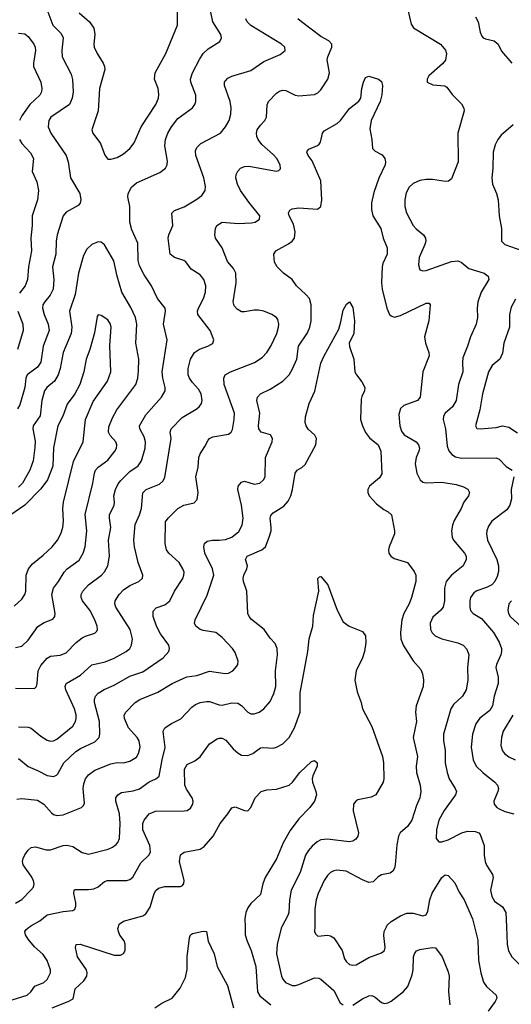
# Model space of a CAD drawing. Header units: inches. Extents: x 990586 to 1117858, y 769490 to 892071.
# Tile 221 of 248: x 1056377 to 1059466, y 879512 to 885704. Entities that reach past the tile are written whole.
import ezdxf

# ---------------------------------------------------------------- set-up
doc = ezdxf.new("R2010")
doc.units = ezdxf.units.IN
doc.header["$MEASUREMENT"] = 0
doc.layers.add('B0857', color=7, linetype='Continuous')
doc.layers.add('B0858', color=7, linetype='Continuous')

msp = doc.modelspace()

# ---------------------------------------------------------------- linework, layer by layer
at = {"layer": 'B0857', "color": 6}
for points, elevation in [([(1056330, 879539.5), (1056423.9, 879570), (1056447.3, 879590), (1056473.2, 879626.8), (1056529.5, 879650.5), (1056550, 879669.4), (1056570, 879710), (1056570.2, 879729.8), (1056550, 879788.7), (1056525.7, 879825.7), (1056470, 879874.1), (1056430, 879921.9), (1056414.5, 879950), (1056410.3, 879969.7), (1056417.2, 879982.8), (1056439.8, 880000)], 3400), ([(1056580.8, 879490), (1056682.3, 879530), (1056712.3, 879547.7), (1056725.1, 879610), (1056779.5, 879660.5), (1056798.8, 879690), (1056801.1, 879710), (1056795.9, 879730), (1056741.3, 879810), (1056728.5, 879870), (1056731.5, 879888.5), (1056756.6, 879890), (1056970, 879821.9), (1057010, 879821.1), (1057029.1, 879830.9), (1057040.2, 879850), (1057040.2, 879890), (1057032.5, 879912.5), (1057007.3, 879947.3), (1056997.5, 879970), (1056994.1, 879990), (1056997.3, 880000)], 3300), ([(1057226.9, 879490), (1057270, 879520.2), (1057335.7, 879550), (1057385.1, 879614.9), (1057419.1, 879680.9), (1057429.7, 879730.3), (1057429.7, 879810.3), (1057444.7, 879930), (1057449.9, 879950.1), (1057462.9, 879957.1), (1057530, 879973.2), (1057550.1, 879970.1), (1057561.1, 879910), (1057598.1, 879830), (1057618.4, 879750), (1057682.2, 879630), (1057720.8, 879490)], 3200), ([(1057793.3, 880000), (1057794.7, 879950), (1057806.1, 879910), (1057831.6, 879851.6), (1057860.3, 879750), (1057871.7, 879590), (1057885.5, 879565.5), (1057954.6, 879510)], 3300), ([(1058023.3, 880000), (1058022.1, 879997.9), (1057993.7, 879890), (1057990.6, 879830), (1058021.9, 879690), (1058029.8, 879669.8), (1058047.3, 879650), (1058090, 879630), (1058110, 879629.8), (1058130, 879636.3), (1058230, 879678.8), (1058257.4, 879677.4), (1058270, 879671.4), (1058350, 879598.8), (1058390, 879522.4), (1058409.1, 879509.1)], 3400), ([(1058230.4, 880000), (1058230.1, 879970), (1058235.3, 879955.3), (1058250, 879941.8), (1058310, 879947.4), (1058330, 879943.7), (1058350, 879930.9), (1058402.8, 879850), (1058418.7, 879798.7), (1058430, 879778.8), (1058450, 879763.7), (1058470, 879758.1), (1058490, 879759.8), (1058570, 879806.4), (1058650, 879836.2), (1058669.4, 879850), (1058673.7, 879870), (1058665, 879945), (1058667.5, 879970), (1058681.8, 880000)], 3500), ([(1059233.7, 880000), (1059255.3, 879915.3), (1059260.4, 879790), (1059274.9, 879710), (1059291.5, 879651.5), (1059310, 879623.6), (1059370.9, 879570), (1059375, 879550), (1059365.2, 879530), (1059320.6, 879470)], 3500), ([(1059435.4, 880000), (1059440.1, 879890), (1059447.8, 879847.8), (1059470, 879811.3), (1059530, 879750.4), (1059550, 879738.7), (1059590, 879726.4), (1059650, 879722.5), (1059690, 879732.8), (1059719.2, 879750), (1059727, 879770), (1059726.1, 879830), (1059735.6, 879870), (1059751, 879890), (1059818.4, 879930), (1059838.1, 879961.9), (1059853, 880000)], 3600), ([(1058470, 879507.7), (1058530, 879547.8), (1058570, 879564.9), (1058590, 879567.5), (1058610, 879557.9), (1058650, 879523.7), (1058670, 879518.5), (1058690, 879521), (1058710, 879531.2), (1058787.6, 879592.4), (1058815.1, 879624.9), (1058842.9, 879697.1), (1058848.6, 879730), (1058851.7, 879810), (1058856.9, 879830), (1058870, 879848.3), (1058890, 879856), (1058969.2, 879869.2), (1058990, 879867.5), (1059031.8, 879811.8), (1059070, 879717), (1059075.3, 879690), (1059071, 879590), (1059079.3, 879510)], 3400)]:
    msp.add_lwpolyline(points, dxfattribs=dict(at, elevation=elevation))
at = {"layer": 'B0858', "color": 6}
for points, elevation in [([(1056350, 881499.7), (1056470, 881498.5), (1056481.8, 881510), (1056487.9, 881530), (1056493.3, 881610), (1056510, 881641.9), (1056550, 881687.9), (1056570, 881701.5), (1056631.9, 881708.1), (1056670, 881722), (1056733, 881787), (1056770, 881816.9), (1056790, 881828.1), (1056850, 881846), (1056861.9, 881858.1), (1056866.8, 881870), (1056864.5, 881890), (1056850.1, 881930), (1056818, 881990), (1056772.3, 882050), (1056762.5, 882070), (1056763.7, 882090), (1056773.8, 882110), (1056810, 882149.8), (1056891.5, 882210), (1056910, 882232.1), (1056930.3, 882270), (1056941.4, 882330), (1056934.9, 882430), (1056949.2, 882510), (1056940.5, 882570), (1056941.9, 882590), (1056969.7, 882650), (1056973, 882670), (1056968.7, 882710), (1056978.6, 882750), (1056995, 882785), (1057013.1, 882806.9), (1057070, 882862.6), (1057120.9, 882899.1), (1057142.5, 882930), (1057165.4, 883010), (1057168.1, 883050), (1057159.9, 883079.9), (1057132.4, 883130), (1057130.2, 883150), (1057170, 883218.7), (1057267.5, 883330), (1057290.6, 883370), (1057291.4, 883390), (1057275.9, 883450), (1057271.3, 883490), (1057303, 883690), (1057281.5, 883790), (1057294.2, 883870), (1057291.3, 883890), (1057242.6, 883950), (1057204.4, 884030), (1057159.1, 884099.1), (1057130, 884155.7), (1057122.5, 884190), (1057118.4, 884298.4), (1057082.6, 884382.6), (1057070, 884430), (1057068.7, 884528.7), (1057057.3, 884590), (1057059.3, 884610), (1057079.8, 884650), (1057110, 884677.8), (1057257.3, 884742.7), (1057293.5, 884770), (1057302.9, 884790), (1057305.9, 884814.1), (1057288.2, 884910), (1057293.5, 884950), (1057307, 884990), (1057330, 885029.2), (1057370, 885082.2), (1057462.3, 885150), (1057477.1, 885170), (1057484.6, 885190), (1057483.4, 885230), (1057452.4, 885310), (1057451.3, 885330), (1057463.6, 885370), (1057506.4, 885453.6), (1057530, 885490.1), (1057560.6, 885519.4), (1057634.3, 885565.7), (1057644.7, 885590), (1057639.8, 885610), (1057590, 885690), (1057578, 885750)], 3900), ([(1056554, 885754), (1056584.5, 885670), (1056637.4, 885617.4), (1056650, 885590.1), (1056641.2, 885510), (1056644.4, 885470), (1056701.3, 885361.3), (1056708.2, 885328.2), (1056712.6, 885250), (1056707.3, 885210), (1056689.2, 885170.8), (1056572.6, 885090), (1056560.8, 885070), (1056556.4, 885030), (1056572.1, 884990), (1056668.3, 884850), (1056681.1, 884810), (1056696.5, 884710), (1056754.5, 884610), (1056762.3, 884570), (1056756.5, 884550), (1056744.2, 884535.8), (1056670, 884492.5), (1056649.6, 884470.4), (1056612.8, 884350), (1056605.8, 884310), (1056604.2, 884230), (1056583.8, 884150), (1056590.9, 884069.1), (1056586.9, 884010), (1056569, 883971), (1056532.1, 883927.8), (1056522.9, 883910), (1056520.6, 883890), (1056531.2, 883850), (1056556.9, 883790), (1056561.5, 883750), (1056524.9, 883650), (1056510, 883549.2), (1056490, 883519.7), (1056424.7, 883470), (1056414.9, 883450), (1056409.2, 883390), (1056378.5, 883281.5), (1056363, 883257)], 3900), ([(1056750, 885746.6), (1056816.3, 885690), (1056843.9, 885650), (1056849, 885610), (1056843.1, 885550), (1056845.7, 885530), (1056863.1, 885490), (1056901.8, 885430), (1056910.1, 885410), (1056911.3, 885390), (1056879.2, 885270), (1056870.2, 885129.8), (1056830.4, 885010), (1056836.7, 884990), (1056884.8, 884924.8), (1056911.4, 884851.4), (1056930, 884827.5), (1056950, 884825.8), (1056990, 884837.6), (1057030, 884860.6), (1057070, 884893.8), (1057095.4, 884930), (1057141.1, 885030), (1057233.3, 885170), (1057249.2, 885210), (1057252.3, 885232.3), (1057247, 885270), (1057223.7, 885330), (1057228.2, 885370), (1057294.7, 885490), (1057368.6, 885670), (1057369.1, 885750)], 4000), ([(1058818.2, 885758.2), (1058836.5, 885676.5), (1058851.8, 885651.8), (1059020.1, 885550), (1059052.5, 885512.5), (1059058.6, 885490), (1059051.8, 885450), (1059033.9, 885426.1), (1058948.3, 885350), (1058936.7, 885330), (1058937.1, 885310), (1058973.5, 885293.5), (1059047.6, 885287.6), (1059059.8, 885279.8), (1059093.7, 885233.7), (1059153.7, 885173.7), (1059167.7, 885147.7), (1059169.5, 885129.5), (1059129.8, 884990), (1059131.3, 884810), (1059090, 884703.4), (1059071.9, 884688.1), (1059053.1, 884686.9), (1058970, 884698.5), (1058930, 884699), (1058890, 884691.9), (1058850, 884674), (1058823.6, 884650), (1058804.9, 884615.1), (1058796.2, 884570), (1058796.9, 884530), (1058806.9, 884490), (1058849.9, 884409.9), (1058868.2, 884388.2), (1058913.8, 884350), (1058926.4, 884330), (1058928.1, 884310), (1058922.3, 884290), (1058887.5, 884207.5), (1058882.8, 884162.8), (1058890.9, 884130.9), (1058910, 884124), (1058930, 884127.4), (1059090, 884182.4), (1059130, 884186.5), (1059150, 884178.6), (1059198.7, 884138.7), (1059295.3, 884110), (1059320.9, 884090), (1059323.5, 884070), (1059277.1, 883990), (1059256, 883930), (1059251.4, 883890), (1059253.9, 883830), (1059245.9, 883790), (1059208.9, 883710), (1059191.5, 883650), (1059162, 883578), (1059158.8, 883550), (1059161.8, 883490), (1059133.7, 883410), (1059118.7, 883310), (1059096.6, 883270), (1059050.9, 883230), (1059039.7, 883210), (1059036.8, 883190), (1059052.5, 883130), (1059062.5, 883022.5), (1059073.3, 882993.3), (1059091, 882970), (1059114.8, 882954.8), (1059150, 882947.1), (1059370, 882948.4), (1059390, 882939.8), (1059433.1, 882893.1), (1059471.9, 882870)], 3700), ([(1059241.4, 885721.4), (1059257.4, 885690), (1059270, 885624.5), (1059279.8, 885599.8), (1059288.7, 885588.7), (1059302.6, 885582.6), (1059357, 885570), (1059383.7, 885550), (1059404.7, 885504.7), (1059468.4, 885430)], 3800), ([(1056370, 881257.4), (1056430, 881254.8), (1056450, 881248.1), (1056510, 881198.9), (1056550, 881174.2), (1056570, 881168), (1056589.6, 881169.6), (1056610, 881179.5), (1056710, 881261.8), (1056728, 881290), (1056732.4, 881310), (1056732.3, 881332.3), (1056722.3, 881370), (1056667.5, 881490), (1056663.4, 881510), (1056669, 881530), (1056758.9, 881581.1), (1056830, 881646.9), (1056914.1, 881665.9), (1056970, 881688), (1057046.9, 881730), (1057068.4, 881750), (1057080.5, 881770), (1057086.2, 881810), (1057072, 881870), (1056981.4, 882010), (1056975.3, 882030), (1056976.5, 882050), (1057002.1, 882090), (1057030, 882118), (1057070, 882145), (1057125.4, 882170), (1057148, 882192), (1057150.3, 882210), (1057121, 882290), (1057097.6, 882390), (1057093.6, 882430), (1057102.7, 882530), (1057130.3, 882589.7), (1057143, 882630), (1057151.7, 882728.3), (1057171.4, 882748.6), (1057256.4, 882783.6), (1057277.2, 882802.8), (1057290, 882825.2), (1057327.9, 883070), (1057322.7, 883110), (1057328.1, 883130), (1057397.1, 883202.9), (1057486, 883254), (1057504.5, 883270), (1057518.5, 883290), (1057523.6, 883310), (1057517.1, 883350), (1057500.2, 883380.2), (1057462.1, 883422.1), (1057443.4, 883450), (1057435.8, 883470), (1057434.8, 883510), (1057451, 883569), (1057474.9, 883610), (1057507.3, 883632.7), (1057559.5, 883650), (1057578.7, 883661.3), (1057589.9, 883670), (1057596.4, 883690), (1057573.3, 883750), (1057497.1, 883850), (1057494.7, 883870), (1057499.5, 883890), (1057531.1, 883950), (1057544.3, 883990), (1057546.3, 884030), (1057534.4, 884070), (1057510, 884099.8), (1057454.9, 884134.9), (1057421.6, 884181.6), (1057409.2, 884190), (1057348.8, 884208.8), (1057322.8, 884230), (1057310.7, 884330), (1057313.2, 884350), (1057340.2, 884410), (1057333.3, 884486.7), (1057350, 884504.6), (1057410, 884527), (1057483.7, 884570), (1057521.1, 884598.9), (1057542.6, 884630), (1057544.9, 884655.1), (1057534.4, 884710), (1057483.6, 884850), (1057480.7, 884879.3), (1057490, 884900.3), (1057515.8, 884924.2), (1057637.8, 884990), (1057670, 885029.3), (1057692.8, 885070), (1057703.7, 885110), (1057706, 885150), (1057698.6, 885190), (1057663.8, 885290), (1057664.8, 885310), (1057670, 885318.5), (1057685.1, 885334.9), (1057710.5, 885349.5), (1057830, 885383.7), (1057910, 885441.1), (1058014.4, 885485.6), (1058044.2, 885510), (1058042.4, 885530), (1058022.8, 885550), (1057830, 885666.2), (1057806.5, 885690), (1057796.9, 885710)], 3800), ([(1056370, 881057.9), (1056430, 881008.4), (1056490, 880983.2), (1056550, 880950.6), (1056590, 880945.8), (1056607.8, 880952.2), (1056617.5, 880962.4), (1056654.6, 881030), (1056730, 881102.9), (1056758.4, 881121.6), (1056850, 881163.3), (1056876.1, 881190), (1056881.1, 881210), (1056878.6, 881290), (1056848.2, 881410), (1056846.5, 881430), (1056852.4, 881450), (1056871.1, 881468.9), (1056907.3, 881492.7), (1056970, 881518.8), (1057070, 881574.9), (1057150, 881603.9), (1057278.5, 881690), (1057313.7, 881730), (1057318.1, 881750), (1057313.9, 881770), (1057261.2, 881841.2), (1057235.8, 881890), (1057216.6, 881950), (1057216.2, 881983.8), (1057234.3, 882005.7), (1057290, 882024), (1057320.5, 882050), (1057350.2, 882110), (1057402.9, 882190), (1057409.3, 882210), (1057409.5, 882230), (1057403.1, 882250), (1057378.6, 882290), (1057314.6, 882350), (1057300.5, 882370), (1057291.7, 882410), (1057293.9, 882546.1), (1057309.5, 882570), (1057370.4, 882630), (1057409.1, 882650), (1057473.6, 882666.4), (1057492.9, 882687.1), (1057498.6, 882730), (1057483, 882830), (1057499.4, 882890), (1057503.4, 882950), (1057510, 882974.1), (1057540.6, 883019.4), (1057560.6, 883059.4), (1057569.5, 883070.5), (1057590, 883080.9), (1057690, 883098.2), (1057706.3, 883110), (1057714.2, 883125.8), (1057724.5, 883190), (1057725.8, 883230), (1057662.3, 883410), (1057659.2, 883450), (1057668.5, 883470), (1057700.6, 883490), (1057852.2, 883547.8), (1057900.8, 883579.2), (1057930, 883610.1), (1057955.8, 883650), (1057991.7, 883730), (1058003.1, 883770), (1058005.1, 883790), (1057998.3, 883818.3), (1057990.5, 883830.5), (1057961.2, 883850), (1057910, 883871.3), (1057877.8, 883877.8), (1057850, 883877.4), (1057790, 883866.3), (1057770, 883867.5), (1057743.4, 883883.4), (1057725, 883905), (1057718.1, 883930), (1057738.2, 884050), (1057735, 884110), (1057719.9, 884139.9), (1057682.8, 884182.8), (1057648.6, 884268.6), (1057607.5, 884330), (1057603.6, 884350), (1057606.9, 884390), (1057615.1, 884410), (1057650, 884430.3), (1057750, 884422.5), (1057834.1, 884425.9), (1057856.8, 884430), (1057883.5, 884450), (1057885.2, 884470), (1057815.8, 884555.8), (1057764.9, 884630), (1057744.5, 884670), (1057736, 884710), (1057738.2, 884730), (1057748.2, 884751.8), (1057765.3, 884770), (1057790, 884781.1), (1057817.5, 884782.5), (1057989.9, 884750.1), (1058005.3, 884754.7), (1058014.8, 884765.2), (1058014.2, 884790), (1057993.5, 884830), (1057970, 884855.9), (1057897.8, 884917.8), (1057875.4, 884950), (1057867.5, 884970), (1057865.3, 884990), (1057870, 885010), (1057890, 885040.2), (1057918.1, 885070), (1057928.5, 885090), (1057932.3, 885167.7), (1057939.9, 885190), (1057990, 885242.2), (1058010, 885255.1), (1058030, 885261), (1058050, 885258.5), (1058108.4, 885230), (1058130, 885225.4), (1058230, 885234.2), (1058250, 885243.2), (1058270, 885263.4), (1058313.4, 885330), (1058322.7, 885370), (1058309.4, 885450.6), (1058312.3, 885470), (1058338.6, 885530), (1058337.3, 885550), (1058320.1, 885570), (1058270, 885598.4), (1058146.6, 885690), (1058124.8, 885710)], 3700), ([(1056370, 885619.5), (1056410, 885614), (1056430, 885597.1), (1056466.7, 885550), (1056475.1, 885530), (1056476.2, 885510), (1056463.3, 885430), (1056464.8, 885410), (1056509.4, 885310), (1056516.6, 885270), (1056513.9, 885250), (1056503.5, 885230), (1056441.4, 885170), (1056390, 885098.9), (1056375.6, 885070)], 3800), ([(1056358.5, 880801.5), (1056390, 880807.1), (1056490, 880796.3), (1056529.8, 880770), (1056576.8, 880716.8), (1056590, 880706.9), (1056610, 880700.4), (1056650, 880704), (1056766.4, 880750), (1056778.3, 880761.7), (1056783.6, 880776.4), (1056776.7, 880870), (1056780.4, 880899.6), (1056790.4, 880929.6), (1056810, 880955.4), (1056850, 880983.7), (1056950, 881023.8), (1056990, 881032.2), (1057030.1, 881029.9), (1057070, 881040.7), (1057110, 881067.1), (1057124.4, 881090), (1057134.3, 881130), (1057128.5, 881170), (1057115.8, 881190), (1057060.4, 881250), (1057034.8, 881310), (1057033.9, 881330), (1057044.4, 881350), (1057102.1, 881410), (1057132.2, 881430), (1057245.5, 881474.5), (1057335.4, 881530), (1057427.5, 881572.5), (1057490, 881579.9), (1057570, 881606.9), (1057668.2, 881591.8), (1057690, 881595.4), (1057716, 881610), (1057741.5, 881638.6), (1057747.3, 881650), (1057748.7, 881670), (1057730, 881725.3), (1057713.4, 881750), (1057650, 881819.6), (1057610, 881849.7), (1057530, 881862), (1057510, 881869.7), (1057483.4, 881890), (1057476.4, 881910), (1057479.5, 881930), (1057554.4, 882085.6), (1057596, 882210), (1057588.1, 882250), (1057540.8, 882350), (1057533.6, 882390), (1057539.1, 882410), (1057554.8, 882425.2), (1057588.2, 882431.8), (1057630, 882430.2), (1057670, 882434.5), (1057710, 882450.5), (1057753.7, 882486.3), (1057775.1, 882524.9), (1057780.7, 882570), (1057771.7, 882651.7), (1057747.9, 882750), (1057749.4, 882770.6), (1057770, 882795.2), (1057790, 882802.3), (1057850, 882783.8), (1057886.7, 882790), (1057909.6, 882810), (1057919.1, 882830), (1057921.8, 882950), (1057963, 883050), (1057965.6, 883070), (1057953.1, 883093.1), (1057893.5, 883110), (1057879.2, 883130), (1057877.2, 883150), (1057885.9, 883230), (1057867.9, 883310), (1057870.4, 883329.6), (1057889.3, 883350.7), (1057950, 883379.5), (1058030, 883431.1), (1058070.4, 883470), (1058092.1, 883507.9), (1058118.2, 883570), (1058128.6, 883650), (1058184.7, 883735.3), (1058200, 883770), (1058208, 883810), (1058209.2, 883910), (1058197.1, 883950), (1058175.8, 883975.8), (1058117.2, 884030), (1058089, 884069), (1058034.6, 884110), (1057993.9, 884150), (1057978.9, 884178.9), (1057974.1, 884230), (1057986.7, 884250), (1058066.1, 884293.9), (1058088, 884310), (1058103.1, 884330), (1058108.2, 884370), (1058097.4, 884417.4), (1058069.9, 884470.1), (1058066.3, 884490), (1058074.9, 884505.1), (1058090, 884514.7), (1058130, 884519.8), (1058248.5, 884511.5), (1058270, 884530), (1058275.3, 884570), (1058270, 884690), (1058215.1, 884815.1), (1058189.9, 884850.1), (1058180.7, 884870), (1058183.2, 884876.8), (1058193.1, 884890), (1058248, 884912), (1058258.8, 884921.2), (1058266.3, 884933.7), (1058278.7, 884990), (1058290, 885004.8), (1058371.1, 885050), (1058392, 885070), (1058450, 885145), (1058508, 885192), (1058519.6, 885210), (1058525.7, 885270), (1058536.3, 885310), (1058550, 885340.2), (1058570, 885349.2), (1058630.4, 885330), (1058650, 885315.3), (1058656.6, 885290), (1058651.7, 885231.7), (1058642.6, 885190), (1058585, 885070), (1058577.5, 885017.5), (1058590.1, 884950), (1058594, 884894), (1058610, 884877.1), (1058654.3, 884854.3), (1058670.9, 884830.9), (1058674.8, 884810), (1058672.4, 884790), (1058633.2, 884706.8), (1058603, 884617), (1058587.9, 884552.1), (1058587, 884510), (1058596.1, 884470), (1058645.5, 884390), (1058661.3, 884330), (1058686.5, 884270), (1058686.5, 884230), (1058658.5, 884170), (1058654.1, 884150), (1058650.4, 884050.4), (1058654.4, 884010), (1058683.8, 883890), (1058701.2, 883850), (1058710, 883840.7), (1058730, 883833.9), (1058770, 883844.2), (1058930, 883920.1), (1058950, 883920.2), (1058955.9, 883910), (1058947.9, 883810), (1058921, 883710), (1058927.2, 883670), (1058948, 883610), (1058948.6, 883590), (1058908.9, 883490), (1058893.4, 883330), (1058876.8, 883310), (1058790, 883277.4), (1058770, 883258.8), (1058758.9, 883221.1), (1058765.3, 883150), (1058776.4, 883116.4), (1058792.6, 883092.6), (1058867, 883050), (1058883.3, 883030), (1058887.9, 883010), (1058884.7, 882990), (1058868, 882950), (1058861.6, 882910), (1058873.1, 882853.1), (1058892.4, 882810), (1058910, 882796.6), (1058930, 882792.1), (1059030, 882795.8), (1059120.3, 882780.3), (1059165.8, 882765.8), (1059192, 882752), (1059203.1, 882730), (1059197.6, 882710), (1059167.2, 882670), (1059149.7, 882630), (1059106.2, 882553.8), (1059095.8, 882524.2), (1059090.6, 882490), (1059094.9, 882450), (1059103.1, 882430), (1059172.2, 882350), (1059181.8, 882330), (1059182.3, 882310), (1059162.2, 882270), (1059089.1, 882210), (1059055.9, 882170), (1059046, 882130), (1059046.5, 882050), (1059036.9, 882010), (1059022.9, 881990), (1058973.2, 881946.8), (1058955.2, 881910), (1058957.5, 881870), (1058968, 881848), (1058986.6, 881830), (1059030, 881811.4), (1059130, 881784.4), (1059163.4, 881770), (1059186.3, 881746.3), (1059198.9, 881710), (1059191.4, 881630), (1059193.1, 881550), (1059181.8, 881490), (1059159.8, 881450), (1059102.8, 881397.2), (1059084.8, 881370), (1059040.2, 881210), (1059040.7, 881170), (1059049.7, 881110), (1059051.1, 881030), (1059062, 880970), (1059075.9, 880930), (1059114, 880870), (1059120.7, 880850), (1059115.6, 880830), (1059044.3, 880730), (1059010.6, 880670), (1058995.2, 880610), (1058994.2, 880554.2), (1059010, 880533.9), (1059030, 880533.7), (1059070, 880547.5), (1059155.6, 880590), (1059190, 880601.3), (1059239.1, 880599.1), (1059261.1, 880590), (1059270, 880579.3), (1059294.2, 880510), (1059295.4, 880450), (1059301.6, 880410), (1059310, 880388), (1059348.3, 880328.3), (1059350.7, 880310), (1059334.4, 880230), (1059342.6, 880190), (1059360.7, 880160.7), (1059410, 880125.9), (1059431.5, 880090), (1059435.4, 880000)], 3600), ([(1059477.1, 885042.9), (1059401.9, 884978.1), (1059380.5, 884950), (1059363.3, 884916.7), (1059351.5, 884870), (1059350.6, 884770), (1059343, 884710), (1059347.3, 884670), (1059372, 884610), (1059383, 884570), (1059389.6, 884470), (1059404.4, 884390), (1059405, 884310), (1059425.2, 884290), (1059532, 884252)], 3800), ([(1056375.1, 884950), (1056390, 884925.3), (1056445.8, 884865.8), (1056462.9, 884830), (1056456.6, 884750), (1056484.7, 884684.7), (1056495.6, 884630), (1056489, 884570), (1056456.4, 884470), (1056455.7, 884410), (1056447.1, 884330), (1056451.6, 884250), (1056432.9, 884150), (1056426.6, 884070), (1056412.5, 884030), (1056376.9, 883983.1)], 3800), ([(1056350, 881755.2), (1056390, 881764.1), (1056430, 881801.3), (1056492.1, 881887.9), (1056530, 881912.2), (1056586.2, 881933.8), (1056598.9, 881950), (1056599.8, 881970), (1056579.3, 882090), (1056589, 882130), (1056621.6, 882170), (1056655.8, 882230), (1056675.7, 882250), (1056750, 882305.9), (1056776.7, 882350), (1056787.7, 882390), (1056799.7, 882490), (1056788.3, 882591.7), (1056837.6, 882790), (1056847.7, 882852.3), (1056854.3, 882870), (1056870, 882889), (1056930, 882934.9), (1056974.3, 882990), (1056985.3, 883010), (1056987.8, 883030), (1056980.8, 883050), (1056945.8, 883090), (1056935.9, 883110), (1056937.1, 883142.9), (1056959.7, 883200.3), (1056987.3, 883250), (1057105.9, 883410), (1057119.2, 883450), (1057124.1, 883495.9), (1057126.2, 883570), (1057107.6, 883670), (1057113.1, 883790), (1057105.4, 883830), (1057074.6, 883894.6), (1057019.5, 883990), (1056990.3, 884090), (1056968, 884188), (1056910, 884287.2), (1056890, 884304.7), (1056870, 884307.1), (1056829.4, 884290.6), (1056798.7, 884261.3), (1056778.6, 884221.4), (1056746, 884110), (1056725, 883975), (1056689.7, 883870), (1056705.5, 883770), (1056700.4, 883730), (1056650.9, 883610), (1056632.2, 883510), (1056619.6, 883470), (1056596.1, 883430), (1056548.6, 883391.4), (1056533.1, 883370), (1056516, 883310), (1056506.5, 883213.5), (1056462.5, 883150), (1056460.2, 883130), (1056473.5, 883053.5), (1056473, 883013), (1056461.4, 882930), (1056440.2, 882870), (1056393.9, 882790), (1056370, 882763.7)], 4000), ([(1056350, 880148.1), (1056390, 880170.5), (1056447.6, 880230), (1056463.7, 880250), (1056467.6, 880270), (1056463.6, 880290), (1056450, 880318), (1056399.1, 880390), (1056394.9, 880410), (1056398.4, 880430), (1056410, 880453), (1056430, 880481.7), (1056450, 880498.9), (1056476.4, 880503.6), (1056543.9, 880483.9), (1056570, 880482.7), (1056650, 880511), (1056672.5, 880512.5), (1056710, 880504.4), (1056770, 880467.2), (1056810, 880456.9), (1056932.4, 880487.6), (1056959.9, 880500.1), (1056982.8, 880517.2), (1056993.5, 880530), (1057004.4, 880555.6), (1057007.8, 880650), (1057003.2, 880710), (1056980.6, 880790), (1056980.5, 880810), (1056993.1, 880830), (1057016.4, 880843.6), (1057090, 880854.1), (1057130, 880867), (1057190, 880910.4), (1057233, 880930), (1057252.5, 880947.5), (1057271.6, 881050), (1057291.8, 881128.2), (1057279.6, 881210), (1057279.5, 881230), (1057289.8, 881250.2), (1057330, 881279), (1057390, 881307.5), (1057459, 881381), (1057482.4, 881397.6), (1057510.5, 881409.5), (1057550, 881416.6), (1057570, 881415.4), (1057630, 881395), (1057650, 881394.1), (1057710, 881408.1), (1057746.7, 881406.7), (1057771.5, 881391.5), (1057810.2, 881350.2), (1057830, 881338.8), (1057850, 881338.2), (1057881.5, 881350), (1057910.5, 881369.5), (1057950, 881415.9), (1057973.8, 881466.2), (1057986.6, 881510), (1057984.9, 881610), (1057997.3, 881710), (1057995.2, 881750), (1057981.4, 881781.4), (1057950, 881814.9), (1057913.4, 881870), (1057833, 881933), (1057817.9, 881950), (1057809.6, 881970), (1057804.4, 882110), (1057782.2, 882170), (1057780.9, 882190), (1057784.6, 882210), (1057804.8, 882250), (1057809.2, 882270), (1057796.7, 882310), (1057806.1, 882330), (1057898.6, 882370), (1057920.4, 882390), (1057945.4, 882450), (1057956.5, 882490), (1057958, 882510), (1057950.2, 882569.8), (1057955, 882585), (1057970, 882601.9), (1058035.6, 882644.4), (1058063.4, 882676.6), (1058080.1, 882710), (1058091.3, 882748.7), (1058107.4, 882852.6), (1058120.6, 882870), (1058150, 882886.8), (1058170, 882906.2), (1058238.5, 883030), (1058241.8, 883070), (1058231.2, 883091.2), (1058189.6, 883129.6), (1058177.5, 883150), (1058171.5, 883170), (1058173.3, 883206.7), (1058195.6, 883290), (1058231.4, 883368.6), (1058270, 883543.3), (1058290, 883590.1), (1058381.5, 883758.5), (1058395.6, 883804.4), (1058410, 883878), (1058430, 883915.6), (1058450, 883928.7), (1058470, 883894.4), (1058480.4, 883810), (1058476.1, 883730), (1058448.1, 883670), (1058448.5, 883648.5), (1058475.6, 883570), (1058483.3, 883490), (1058493, 883470), (1058526.6, 883426.6), (1058545.7, 883390), (1058543.9, 883370), (1058525.6, 883334.4), (1058522.8, 883317.2), (1058519.2, 883190), (1058530, 883149), (1058550, 883107.7), (1058575.4, 883075.4), (1058630, 883030), (1058646.1, 882990), (1058651.9, 882848.1), (1058637.4, 882822.6), (1058574.1, 882770), (1058564.4, 882750), (1058563.4, 882730), (1058572.5, 882710), (1058618.8, 882658.8), (1058664.3, 882624.3), (1058691.7, 882610), (1058712.7, 882590), (1058732, 882490), (1058732.2, 882470), (1058698.5, 882390), (1058694.1, 882370), (1058696.5, 882350), (1058709.2, 882330), (1058730, 882316.4), (1058812.8, 882290), (1058854.7, 882234.7), (1058865.2, 882210), (1058864.9, 882170), (1058838.3, 882070), (1058823.5, 882030), (1058791.3, 881970), (1058777.4, 881930), (1058768.7, 881850), (1058772.1, 881810), (1058786.5, 881770), (1058850, 881671.5), (1058896.8, 881616.8), (1058907.2, 881590), (1058914.7, 881550), (1058911.9, 881510), (1058867.1, 881390), (1058864.2, 881350), (1058869.2, 881290), (1058849.6, 881190), (1058876.4, 881070), (1058868.9, 881010), (1058869.3, 880970), (1058892.5, 880890), (1058898, 880850), (1058890.3, 880810), (1058870, 880761.7), (1058841.5, 880670), (1058813.5, 880630), (1058768.5, 880591.5), (1058756.8, 880570), (1058745.6, 880514.4), (1058736.6, 880390), (1058732, 880368), (1058722.2, 880350), (1058703.8, 880336.2), (1058650, 880327), (1058630, 880314.9), (1058597, 880283), (1058570, 880277.7), (1058530, 880294.4), (1058429, 880349), (1058370, 880356.8), (1058350, 880352.6), (1058330, 880341.9), (1058310, 880321.6), (1058289.7, 880290), (1058251.7, 880210), (1058239.1, 880170), (1058231.6, 880110), (1058230.4, 880000)], 3500), ([(1059492.7, 883947.3), (1059463.8, 883896.2), (1059454.1, 883850), (1059453.4, 883770), (1059418.9, 883670), (1059410, 883605.8), (1059392.6, 883570), (1059346.1, 883530), (1059322.6, 883490), (1059283.9, 883350), (1059267, 883250), (1059240.5, 883150), (1059250, 883133.9), (1059270, 883130.1), (1059370, 883138.7), (1059410, 883150), (1059450, 883142.1), (1059505.4, 883105.4)], 3800), ([(1056364.9, 883870), (1056396.4, 883790), (1056399.1, 883750), (1056362.8, 883630)], 3800), ([(1056343.4, 882016.6), (1056390, 882060.6), (1056410, 882089.6), (1056416, 882110), (1056418.2, 882210), (1056431.7, 882250), (1056457.3, 882282.7), (1056524.4, 882335.6), (1056581.5, 882390), (1056614.3, 882430), (1056635.8, 882470), (1056647.9, 882510), (1056653.2, 882550), (1056647.7, 882630), (1056652.1, 882670), (1056714.4, 882925.6), (1056776, 883050), (1056790.1, 883190), (1056838.1, 883301.9), (1056928, 883430), (1056950.2, 883490), (1056944.2, 883655.8), (1056952.1, 883770), (1056946.8, 883790), (1056930, 883815.4), (1056890, 883844.3), (1056870, 883847.7), (1056863.5, 883836.5), (1056846.3, 883733.7), (1056817.4, 883630), (1056794.2, 883570), (1056780.4, 883490), (1056754.1, 883410), (1056724.2, 883350), (1056674.8, 883285.2), (1056647.5, 883210), (1056615.8, 883150), (1056590, 883011.6), (1056584.8, 882895.2), (1056551.4, 882810), (1056510, 882754), (1056408.9, 882650), (1056314.8, 882585.2)], 4100), ([(1059482.3, 882830), (1059465, 882750), (1059467.8, 882690), (1059457.3, 882650), (1059438.3, 882621.7), (1059343.8, 882550), (1059321.8, 882518.2), (1059311.7, 882490), (1059309.4, 882470), (1059316.5, 882430), (1059373.8, 882310), (1059386.1, 882270), (1059385.6, 882234.4), (1059377.8, 882202.2), (1059362.4, 882170), (1059343.2, 882150), (1059310, 882133.2), (1059250, 882112.8), (1059230, 882099.2), (1059210.3, 882070), (1059205.4, 882050), (1059204.4, 882010), (1059210, 881988.8), (1059225.9, 881970), (1059277.6, 881937.6), (1059353, 881850), (1059389.8, 881790), (1059403.2, 881750), (1059404.5, 881730), (1059400.4, 881710), (1059372, 881650), (1059369, 881630), (1059383.9, 881570), (1059383.9, 881530), (1059359, 881450), (1059347.5, 881390), (1059330, 881360.5), (1059268.9, 881311.1), (1059243.8, 881276.2), (1059222.4, 881210), (1059214, 881130), (1059225.8, 881050), (1059245.2, 881010), (1059285.8, 880970), (1059362, 880910), (1059378.6, 880890), (1059384.4, 880870), (1059381.2, 880850), (1059356.2, 880790), (1059357.8, 880770), (1059375.7, 880750), (1059390, 880741.3), (1059425.4, 880725.4), (1059481.2, 880710)], 3700), ([(1056439.8, 880000), (1056451.3, 880008.7), (1056503.5, 880036.5), (1056550, 880075.4), (1056650, 880096.6), (1056710, 880101.8), (1056723.6, 880110), (1056729.9, 880130), (1056729.5, 880150.5), (1056717.5, 880210), (1056720.1, 880230), (1056725.6, 880234.4), (1056810, 880233.6), (1056842.5, 880237.5), (1056869.7, 880250.3), (1056910, 880284.6), (1056928.8, 880291.2), (1057050, 880290.5), (1057070, 880297.5), (1057087.8, 880312.2), (1057137.4, 880402.6), (1057188.4, 880450), (1057199.7, 880470), (1057194.9, 880510), (1057151.5, 880610), (1057149.8, 880650), (1057159.2, 880670), (1057190.7, 880710), (1057230, 880726.9), (1057410, 880727.9), (1057430, 880731.3), (1057450, 880745.3), (1057464.5, 880770), (1057467.3, 880790), (1057460.9, 880810), (1057424.7, 880864.7), (1057414.7, 880890), (1057412.5, 880990), (1057430, 881020.1), (1057477, 881043), (1057510.5, 881069.5), (1057570, 881151.1), (1057618.6, 881181.4), (1057630, 881185.8), (1057650, 881185), (1057672.8, 881172.8), (1057717.9, 881117.9), (1057750, 881091.2), (1057770, 881079.8), (1057810, 881076.8), (1057841.2, 881090), (1057890, 881124.1), (1057910, 881128.1), (1057970, 881123.1), (1057990.8, 881129.2), (1058030.3, 881150), (1058070, 881189.4), (1058103.7, 881250), (1058139.5, 881350), (1058139.1, 881470), (1058188.4, 881730), (1058196.1, 881810), (1058218, 881890), (1058223.8, 881956.2), (1058256.3, 882110), (1058249.4, 882190), (1058260.2, 882199.8), (1058270, 882201.5), (1058312.9, 882150), (1058372.2, 881990), (1058410, 881917.1), (1058447.7, 881890), (1058530, 881856.3), (1058550.7, 881830), (1058552.7, 881787.3), (1058544.4, 881730), (1058531.6, 881690), (1058490.6, 881610), (1058482.8, 881550), (1058498, 881478), (1058522.8, 881410), (1058530.1, 881370), (1058590, 881259.1), (1058657.3, 881070), (1058663.6, 881030), (1058665, 880930), (1058659.9, 880910), (1058613.6, 880830), (1058584.4, 880815.6), (1058502.5, 880797.5), (1058488.1, 880790), (1058473.5, 880770), (1058471.7, 880728.3), (1058505, 880590), (1058502.2, 880570), (1058489.6, 880550.4), (1058470, 880538.5), (1058446.7, 880533.3), (1058310, 880551.5), (1058270, 880546.3), (1058246.2, 880533.8), (1058213.9, 880506.1), (1058190, 880478.1), (1058173.6, 880450), (1058139.2, 880340.8), (1058082.7, 880230), (1058072.6, 880170), (1058067.5, 880090), (1058061.8, 880070), (1058023.3, 880000)], 3400), ([(1059467.1, 882050), (1059450.3, 882030), (1059443.4, 881990), (1059447.3, 881970), (1059458.1, 881950), (1059530, 881886.8)], 3800), ([(1059475.5, 881330), (1059415.5, 881230), (1059404.2, 881190), (1059400.2, 881140.2), (1059410, 881106.4), (1059422.3, 881090), (1059450, 881067.6), (1059490, 881049.2)], 3800), ([(1056997.3, 880000), (1057002.8, 880017.2), (1057030, 880035.8), (1057150, 880069), (1057170, 880081.3), (1057197.8, 880122.2), (1057222.8, 880210), (1057233, 880227), (1057250, 880242.3), (1057290, 880253), (1057386.7, 880253.3), (1057399.6, 880260.4), (1057408.7, 880271.3), (1057410.7, 880290), (1057382.1, 880410), (1057387.8, 880452.2), (1057411.1, 880468.9), (1057510, 880488.1), (1057535.7, 880504.3), (1057593, 880570), (1057636, 880650), (1057685.1, 880710), (1057710, 880748.4), (1057730, 880753.7), (1057790, 880730.6), (1057811.2, 880728.8), (1057830, 880749), (1057856.9, 880810), (1057894.6, 880850), (1057930, 880860.4), (1057990, 880866.2), (1058070, 880891.3), (1058091, 880909), (1058136.5, 880970), (1058210, 881039.9), (1058230, 881046), (1058245.5, 881030), (1058245.8, 881010), (1058218.6, 880950), (1058213.9, 880930), (1058216.1, 880910), (1058238.5, 880850), (1058241.6, 880830), (1058230.1, 880790), (1058201, 880750), (1058130, 880678.3), (1058075.4, 880604.6), (1058032.5, 880527.5), (1057990, 880426.2), (1057919.8, 880310), (1057904.6, 880270), (1057890, 880203.7), (1057830, 880146.9), (1057810, 880119.3), (1057797.9, 880090), (1057791.8, 880050), (1057793.3, 880000)], 3300), ([(1058681.8, 880000), (1058686.6, 880010), (1058710, 880032.4), (1058770, 880069.3), (1058810, 880085.4), (1058850, 880086.5), (1058910, 880068.6), (1058930, 880075.6), (1058942.3, 880097.7), (1058954.1, 880170), (1058968.4, 880211.6), (1059030, 880310.4), (1059050, 880325.8), (1059070, 880322.1), (1059110, 880276.2), (1059138.5, 880218.5), (1059170, 880168.7), (1059220.9, 880050), (1059233.7, 880000)], 3500)]:
    msp.add_lwpolyline(points, dxfattribs=dict(at, elevation=elevation))

doc.saveas('drawing.dxf')
